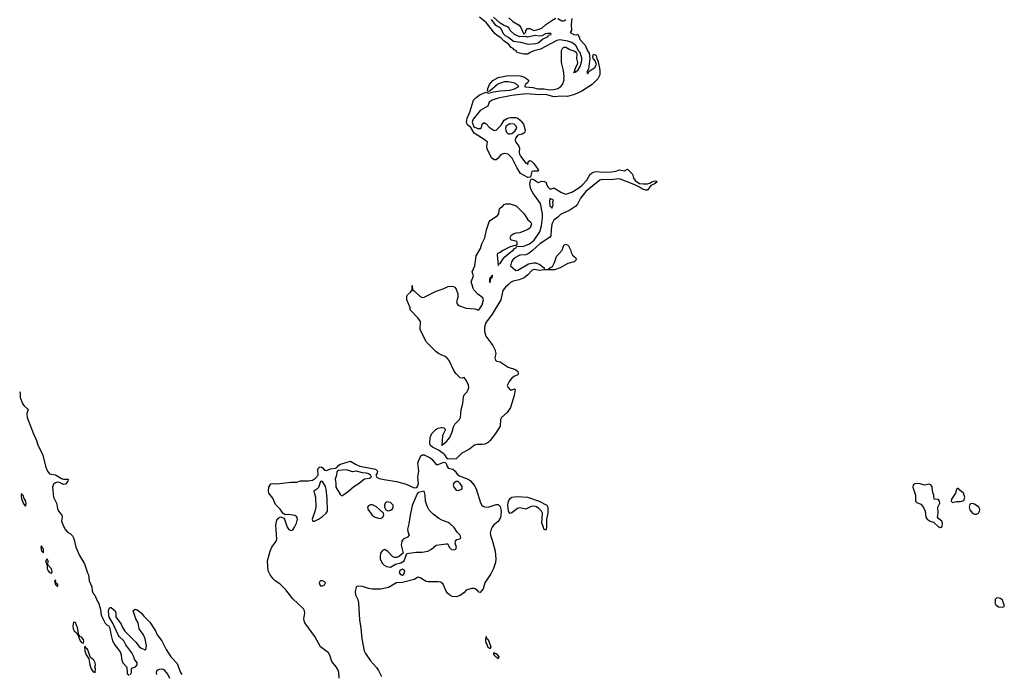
# Model space of a CAD drawing. Header units: inches. Extents: x 2386215 to 2556187, y 580866 to 760840.
# Tile 118 of 203: x 2445771 to 2455649, y 716093 to 722659. Entities that reach past the tile are written whole.
import ezdxf

# ---------------------------------------------------------------- set-up
doc = ezdxf.new("R2010")
doc.units = ezdxf.units.IN
doc.header["$MEASUREMENT"] = 0
for name, color, linetype in [('C4741', 7, 'Continuous'), ('C4751', 7, 'Continuous'), ('C4752', 7, 'Continuous')]:
    doc.layers.add(name, color=color, linetype=linetype)

msp = doc.modelspace()

# ---------------------------------------------------------------- linework, layer by layer
at = {"layer": 'C4741', "color": 5, "elevation": 20}
for points in [[(2450000, 719297.5), (2449972, 719310), (2449945.1, 719330), (2449850, 719426.6), (2449789.7, 719550), (2449792, 719632), (2449767, 719667), (2449688, 719750), (2449687.3, 719767.3), (2449654, 719850), (2449654.6, 719885.4), (2449660.2, 719899.8), (2449692.9, 719927.1), (2449708, 719950), (2449710, 719994), (2449712, 719950), (2449730, 719941), (2449790, 719882), (2449810, 719873.4), (2449830, 719876.3), (2449950, 719935.2), (2450000, 719952.6)], [(2445770.4, 718930), (2445774.8, 718914.8), (2445775.6, 718870), (2445800.1, 718810), (2445814.3, 718790), (2445857.1, 718750), (2445842, 718710), (2445847.6, 718670), (2445910, 718503.7), (2445939, 718439), (2445952.8, 718390), (2445999.8, 718299.8), (2446034.6, 718170), (2446050, 718130.7), (2446070, 718104.9), (2446130, 718094.7), (2446190, 718058.7), (2446210, 718051.7), (2446258, 718050), (2446254.9, 718030), (2446230, 718002), (2446210, 717997.6), (2446170, 718016.9), (2446150, 718019.2), (2446130, 718015.3), (2446110, 717999.7), (2446100.7, 717970), (2446111.4, 717870), (2446141.4, 717810), (2446150, 717758), (2446159.5, 717730), (2446192.9, 717690), (2446196.2, 717670), (2446191.3, 717630), (2446210, 717578.4), (2446230, 717541.7), (2446250, 717518), (2446282.3, 717502.3), (2446301.6, 717481.6), (2446314.6, 717454.6), (2446335, 717370), (2446370, 717283.8), (2446423, 717203), (2446450, 717111.3), (2446460.4, 717090), (2446467, 717030), (2446493.7, 716970), (2446498.3, 716930), (2446510, 716903.8), (2446526.6, 716886.6), (2446547.9, 716830), (2446565.1, 716805.1), (2446582.9, 716742.9), (2446590, 716687), (2446630, 716606.4), (2446650, 716586.7), (2446661.7, 716581.7), (2446675.8, 716555.8), (2446684.2, 716495.8), (2446701.8, 716430), (2446730, 716383.9), (2446779.8, 716319.8), (2446789.5, 716289.5), (2446793.1, 716250), (2446807.7, 716210), (2446844.9, 716164.9), (2446850, 716102.3), (2446870, 716085.5)], [(2450000, 718322.4), (2449978.1, 718338.1), (2449911.5, 718370), (2449889.6, 718390.4), (2449886, 718410), (2449889.7, 718470), (2449905.7, 718510), (2449946.6, 718550), (2449970, 718561.5), (2450000, 718568)], [(2448975.8, 716055.8), (2448971.8, 716111.8), (2448962.9, 716142.9), (2448947, 716170), (2448901.5, 716221.5), (2448883.7, 716283.7), (2448870, 716308), (2448789.8, 716370), (2448731.4, 716471.4), (2448632.9, 716610), (2448624.7, 716630), (2448623.3, 716650), (2448630.9, 716710.9), (2448628.4, 716730), (2448618.6, 716750), (2448510, 716849.1), (2448440.4, 716940.4), (2448380, 717000), (2448333.1, 717030), (2448313.6, 717050), (2448283.4, 717090), (2448263.2, 717130), (2448258.3, 717230), (2448283, 717330), (2448301, 717370), (2448344.1, 717430), (2448352.1, 717450), (2448341, 717590), (2448350, 717638), (2448370, 717662.4), (2448390, 717671.3), (2448419.8, 717659.8), (2448427.9, 717647.9), (2448453.1, 717570), (2448470, 717544.2), (2448490, 717534.9), (2448510, 717543.1), (2448529.7, 717570), (2448548, 717610), (2448558.4, 717650), (2448553, 717673), (2448530, 717687), (2448470, 717695.1), (2448434, 717694), (2448410, 717708), (2448385.2, 717750), (2448338, 717798), (2448310, 717859), (2448270, 717909.3), (2448266.4, 717930), (2448270, 717971), (2448290, 718004), (2448310, 718007.7), (2448350, 718004.9), (2448490, 718021.6), (2448550, 718021.6), (2448590, 718032.2), (2448670, 718032.2), (2448710, 718040.5), (2448740.2, 718059.8), (2448764, 718090), (2448763.7, 718150), (2448770, 718164.7), (2448778, 718170), (2448794.8, 718174.8), (2448810, 718164.7), (2448830, 718141), (2448850, 718136.3), (2448890, 718154.4), (2448939.5, 718160.5), (2448953.2, 718166.8), (2448972.7, 718190), (2448990, 718201.6), (2449090, 718231), (2449140.2, 718200.2), (2449182.5, 718182.5), (2449341, 718150), (2449360.7, 718130), (2449357.3, 718110), (2449344.7, 718090), (2449354.8, 718070), (2449378.5, 718058.5), (2449426, 718046), (2449550, 718028.8), (2449650, 717999.8), (2449730, 717964.9), (2449750, 717967), (2449763.3, 717976.7), (2449772.7, 718007.3), (2449764.8, 718070), (2449775.8, 718130), (2449766.4, 718210), (2449770.9, 718230), (2449796.4, 718283.6), (2449810, 718293.1), (2449830, 718293.2), (2449890, 718263.9), (2449906.8, 718250), (2449950, 718197.7), (2449970, 718198.3), (2450000, 718210)], [(2450000, 717644.2), (2449977.1, 717657.1), (2449920, 717700), (2449880.3, 717740.3), (2449859.5, 717779.5), (2449841.5, 717830), (2449839.8, 717890), (2449830, 717929), (2449770, 717917), (2449757.4, 717902.6), (2449710, 717787), (2449689, 717689), (2449676.7, 717603.3), (2449662, 717550), (2449665.2, 717525.2), (2449678, 717490), (2449662, 717470), (2449618, 717450), (2449606, 717430), (2449598.8, 717390), (2449618, 717310), (2449570, 717273.2), (2449550, 717266), (2449530, 717265.2), (2449510, 717274), (2449465.2, 717325.2), (2449430, 717344), (2449410, 717336), (2449392.3, 717307.7), (2449386.4, 717273.6), (2449388.8, 717251.2), (2449407.1, 717207.1), (2449426.8, 717186.8), (2449450, 717174), (2449490, 717168.9), (2449540.8, 717199.2), (2449596, 717210), (2449629.6, 717230), (2449653.8, 717306.2), (2449750, 717318), (2449810, 717319.8), (2449866, 717330), (2449903.5, 717350), (2449950, 717387), (2450000, 717394.9)], [(2450000, 717013.6), (2449996.6, 717016.6), (2449970, 717021.9), (2449870, 717020.1), (2449850, 717024.3), (2449790, 717061.1), (2449770, 717068), (2449730, 717045.6), (2449610, 717015.3), (2449550, 717010.8), (2449470, 716964.5), (2449393.1, 716946.9), (2449307.7, 716947.7), (2449270, 716954.8), (2449210, 716974.5), (2449164.2, 716975.8), (2449145.3, 716970), (2449137.7, 716922.3), (2449141.7, 716890), (2449162.3, 716842.3), (2449170.1, 716810.1), (2449179.5, 716639.5), (2449194.9, 716554.9), (2449205, 716450), (2449227.9, 716330), (2449241.3, 716301.3), (2449289.4, 716229.4), (2449350, 716162.3), (2449371.1, 716131.1), (2449400.6, 716070)], [(2446881.6, 716090), (2446892.1, 716110), (2446894, 716146), (2446902.9, 716157.1), (2446932.7, 716170), (2446950, 716187.3), (2446949, 716210), (2446924.5, 716244.5), (2446918, 716270), (2446898, 716310), (2446837.2, 716390), (2446817.2, 716430), (2446770, 716473.2), (2446758, 716490), (2446710, 716598), (2446670, 716668), (2446664, 716690), (2446662, 716730), (2446670, 716754), (2446678, 716762), (2446690, 716764.7), (2446730.6, 716730), (2446737.3, 716710), (2446736, 716670), (2446790, 716594.8), (2446802.6, 716562.6), (2446826.1, 716526.1), (2446935.8, 716415.8), (2446970, 716370.7), (2446990, 716354), (2447022, 716342), (2447030, 716334), (2447036.4, 716343.6), (2447042, 716378), (2447029.5, 716450), (2447011.8, 716490), (2446969.6, 716550), (2446960.9, 716610), (2446937.2, 716650), (2446909.3, 716730), (2446930, 716746), (2446950, 716738.8), (2446990.3, 716710.3), (2447016.4, 716676.4), (2447075.6, 716615.6), (2447132.7, 716530), (2447150.5, 716490), (2447198, 716430), (2447241.4, 716341.4), (2447286.4, 716270), (2447350, 716202.8), (2447383, 716110), (2447399.1, 716090)], [(2447278, 716050), (2447255.9, 716095.9), (2447228.7, 716130), (2447210, 716141.2), (2447190, 716145.2), (2447170, 716141.2), (2447148.4, 716131.6), (2447142, 716110), (2447143.8, 716090)]]:
    msp.add_lwpolyline(points, dxfattribs=at)
for points in [[(2449050, 718143), (2448962, 718138), (2448954.4, 718125.6), (2448950.6, 718089.4), (2448936, 718050), (2448942.8, 718010), (2448942, 717970), (2448990, 717892), (2449010, 717884.7), (2449022, 717898), (2449070, 717928.7), (2449122, 717978), (2449175.8, 718010), (2449215.9, 718044.1), (2449230, 718053), (2449278.9, 718061.1), (2449299, 718070), (2449289, 718090), (2449270, 718105.2), (2449252, 718112), (2449210, 718115.1), (2449150, 718132), (2449110, 718124.5)], [(2448810, 718028.7), (2448790, 718028), (2448770, 717968), (2448751.1, 717948.9), (2448722, 717930), (2448738, 717870), (2448742.8, 717770), (2448733.2, 717726.8), (2448704, 717650), (2448710.9, 717630.9), (2448730, 717628.8), (2448770, 717648.5), (2448810, 717677.1), (2448845.6, 717710), (2448858.3, 717730), (2448855.6, 717855.6), (2448845.1, 717950), (2448837.7, 717977.7)], [(2445790, 717908), (2445785.5, 717890), (2445790, 717852), (2445810, 717804), (2445830, 717781), (2445835.4, 717804.6), (2445830, 717837.2), (2445816.9, 717856.9), (2445810, 717882), (2445795.5, 717895.5)], [(2449290, 717794), (2449270, 717782), (2449261, 717770), (2449264.7, 717750), (2449308.8, 717688.8), (2449338.8, 717670), (2449370, 717659.5), (2449390, 717656.4), (2449410, 717666), (2449422.7, 717690), (2449422, 717710), (2449352, 717772), (2449310, 717793.2)], [(2449450, 717822), (2449438, 717810), (2449431.3, 717790), (2449431, 717770), (2449444.5, 717744.5), (2449456.8, 717736.8), (2449470, 717733.4), (2449490, 717739.5), (2449510, 717754), (2449517.4, 717770), (2449517.6, 717790), (2449490, 717816.2)], [(2445990, 717382), (2445982.8, 717370), (2445990, 717332), (2446010, 717312), (2446010, 717352.7), (2445999, 717359)], [(2446048.2, 717251.8), (2446031, 717230), (2446045.5, 717185.5), (2446047.9, 717150), (2446056.4, 717130), (2446070, 717114.9), (2446090, 717106.8), (2446095.8, 717124.2), (2446091.4, 717150), (2446054.5, 717190), (2446055.8, 717230)], [(2449610, 717147), (2449584.9, 717135.1), (2449579.6, 717110), (2449590, 717095.9), (2449610, 717086.1), (2449623.4, 717096.6), (2449633.8, 717130), (2449632.9, 717132.9)], [(2446130, 717042), (2446121, 717030), (2446130, 716994), (2446134, 716994), (2446132, 716990), (2446143.5, 716983.5), (2446150, 716972), (2446153.6, 716990), (2446150, 717002), (2446142, 717002), (2446132.9, 717012.9), (2446134.8, 717025.2)], [(2448810, 717031.3), (2448790, 717030.8), (2448778.9, 717021.1), (2448774.7, 717010), (2448781.2, 716990), (2448790, 716982), (2448810, 716979.4), (2448830, 716989.4), (2448837.8, 717010), (2448825.3, 717025.3)], [(2446310, 716616), (2446303.2, 716576.8), (2446306.7, 716550), (2446317.3, 716530), (2446341.6, 716510), (2446350, 716488), (2446356.4, 716483.6), (2446360.4, 716499.6), (2446358.2, 716530), (2446350, 716559.3), (2446330, 716613.7)], [(2446370, 716486.6), (2446360.7, 716479.3), (2446361.1, 716470), (2446376.8, 716430), (2446390, 716413.4), (2446410, 716405.5), (2446413.6, 716426.4), (2446410, 716443.5), (2446390, 716466.8), (2446374.1, 716474.1)], [(2446427.1, 716372.9), (2446420.7, 716370), (2446425.1, 716330), (2446439.4, 716290), (2446464.4, 716250), (2446474.1, 716190), (2446487.4, 716147.4), (2446510, 716117.6), (2446517.4, 716117.4), (2446530, 716107.9), (2446531, 716149), (2446524.8, 716170), (2446531.3, 716188.7), (2446529.3, 716210), (2446515, 716235), (2446481.3, 716261.3), (2446450, 716344.8), (2446436.4, 716356.4)]]:
    msp.add_lwpolyline(points, close=True, dxfattribs=at)
at = {"layer": 'C4751', "color": 5, "elevation": 20}
for points in [[(2450670, 720000), (2450643.9, 719976.1), (2450618.8, 719941.2), (2450596.5, 719850), (2450510, 719705), (2450445.7, 719614.3), (2450434, 719570), (2450432.6, 719532.6), (2450445.9, 719485.9), (2450517.1, 719390), (2450537.6, 719350), (2450546.3, 719310), (2450539, 719270), (2450543.6, 719243.6), (2450554.9, 719234.9), (2450590, 719227.6), (2450670, 719175.2), (2450746, 719150), (2450767.3, 719130), (2450773, 719110), (2450770, 719098), (2450730, 719079), (2450710, 719064), (2450681, 719030), (2450662.8, 718990), (2450670.8, 718970), (2450690, 718948), (2450712.1, 718947.9), (2450735.3, 718955.3), (2450742, 718950), (2450730.2, 718890.2), (2450694.4, 718770), (2450660.9, 718719.1), (2450605.3, 718670), (2450596, 718650), (2450590, 718582.7), (2450543.6, 718510), (2450490, 718439.7), (2450470, 718418.9), (2450438.5, 718401.5), (2450410, 718396.8), (2450361, 718399), (2450332.7, 718390), (2450284.2, 718350), (2450206, 718310), (2450150, 718256), (2450070, 718251.8), (2450058.4, 718258.4), (2450035.2, 718295.2), (2450024.6, 718304.6), (2450000, 718322.4)], [(2450000, 719952.6), (2450020.3, 719959.7), (2450070, 719983.1), (2450090, 719986.4), (2450123.4, 719983.4), (2450135.3, 719975.3), (2450150, 719954.8), (2450168, 719910), (2450167.9, 719872.1), (2450154, 719830), (2450158.8, 719810), (2450173.2, 719793.2), (2450250, 719766.4), (2450338.3, 719758.3), (2450367.3, 719747.3), (2450370, 719742), (2450385.2, 719754.8), (2450410, 719799.1), (2450425.4, 719850), (2450418.7, 719870), (2450366.4, 719906.4), (2450328.1, 719948.1), (2450321.2, 719961.2), (2450309.8, 720000)], [(2450000, 718568), (2450010, 718570.2), (2450025.1, 718565.1), (2450042, 718550), (2450012.7, 718490), (2450004.7, 718390), (2450010, 718386.8), (2450019, 718401), (2450050, 718426.4), (2450088, 718470), (2450110, 718524.9), (2450124, 718576), (2450137.8, 718602.2), (2450182.7, 718650), (2450192.9, 718670), (2450201.3, 718750), (2450216, 718810), (2450223.3, 718876.7), (2450230, 718896.3), (2450256.4, 718923.6), (2450269.7, 718950), (2450276.9, 718970), (2450274.7, 718994.7), (2450250, 719044), (2450230, 719068.7), (2450210, 719064), (2450190, 719066), (2450150, 719108.2), (2450130, 719134), (2450079.1, 719239.1), (2450062.3, 719262.3), (2450039.7, 719279.7), (2450000, 719297.5)], [(2450000, 718210), (2450030, 718221.7), (2450038.9, 718218.9), (2450049.2, 718209.2), (2450058.3, 718178.3), (2450070, 718160.2), (2450116.1, 718150), (2450139.6, 718130), (2450161.2, 718101.2), (2450183.8, 718083.8), (2450270, 718052.1), (2450290, 718036.9), (2450328.9, 717990), (2450350, 717954.4), (2450394.1, 717814.1), (2450408.9, 717790), (2450420.3, 717780.3), (2450432.9, 717772.9), (2450470, 717771), (2450550, 717796.5), (2450570, 717795.9), (2450590, 717777.4), (2450601.4, 717730), (2450599.5, 717690), (2450593.4, 717666.6), (2450572.9, 717627.1), (2450528.5, 717591.5), (2450510.1, 717569.9), (2450500.8, 717550), (2450492.1, 717510), (2450492.8, 717490), (2450515.3, 717430), (2450542, 717330), (2450548.3, 717250), (2450544.1, 717215.9), (2450524.6, 717155.4), (2450498.9, 717101.1), (2450437.5, 717010), (2450419.7, 716950), (2450390, 716912.3), (2450377.5, 716917.5), (2450368.2, 716930), (2450341.6, 716950), (2450330, 716954.6), (2450305.2, 716954.8), (2450250, 716936.9), (2450225.2, 716910), (2450190, 716882.2), (2450150, 716870.6), (2450110, 716874.7), (2450086.9, 716886.9), (2450060.6, 716910), (2450048, 716928), (2450018, 716998), (2450000, 717013.6)], [(2450000, 717394.9), (2450050, 717402.8), (2450062, 717402), (2450070, 717394), (2450079.1, 717370), (2450104.6, 717344.6), (2450130, 717342.3), (2450146.6, 717350), (2450152.6, 717370), (2450141.2, 717410), (2450142, 717430), (2450155.1, 717444.9), (2450186.3, 717453.7), (2450196.2, 717463.8), (2450189.6, 717490), (2450160.3, 717520.3), (2450130, 717564.4), (2450090, 717601.1), (2450070, 717615), (2450015.5, 717635.5), (2450000, 717644.2)]]:
    msp.add_lwpolyline(points, dxfattribs=at)
at = {"layer": 'C4751', "color": 5}
for points, elevation in [([(2450150, 718028.7), (2450128, 718010), (2450120.5, 717990), (2450126.4, 717970), (2450150, 717940.7), (2450170, 717936), (2450190, 717944.7), (2450210, 717954), (2450210, 717978), (2450190, 718008), (2450170, 718028)], 20), ([(2454790, 718006), (2454750, 718002.7), (2454734.8, 717990), (2454730.7, 717970), (2454759.1, 717890), (2454758, 717830), (2454770, 717818), (2454810, 717801), (2454833.7, 717773.7), (2454854.8, 717730), (2454860.5, 717670), (2454874, 717650), (2454906, 717630), (2454938.5, 717618.5), (2454990, 717570.8), (2455010, 717564.7), (2455024.7, 717575.3), (2455029.2, 717610), (2455021.2, 717630), (2454992.5, 717652.5), (2454979, 717670), (2454983.7, 717710), (2454980.9, 717770), (2455001.2, 717810), (2454999, 717830), (2454990, 717848), (2454946, 717850), (2454942, 717890), (2454932.9, 717912.9), (2454925.2, 717970), (2454920.2, 717980.2), (2454910, 717994), (2454890, 717999), (2454850, 717989.3)], 40), ([(2455190, 717958), (2455182, 717958), (2455170, 717946), (2455158, 717910), (2455117.3, 717850), (2455116, 717830), (2455130, 717816), (2455170, 717826.8), (2455210, 717826), (2455242, 717838), (2455254, 717870), (2455239.3, 717910), (2455201.2, 717941.2)], 40), ([(2451050, 717538), (2451030, 717548), (2451026, 717570), (2451010, 717608), (2451015.1, 717710), (2451004.5, 717730), (2450977.6, 717757.6), (2450954.6, 717774.6), (2450930, 717781.1), (2450902.2, 717777.8), (2450850, 717751.1), (2450790, 717761.8), (2450764.8, 717755.2), (2450710, 717712.1), (2450690, 717706.6), (2450675.5, 717730), (2450668.4, 717790), (2450675.8, 717830), (2450690, 717857), (2450710, 717868.8), (2450763.5, 717876.5), (2450864.7, 717870), (2450984, 717830), (2451058.8, 717790), (2451070.4, 717770.4), (2451070.3, 717710.3), (2451057.1, 717650), (2451056.3, 717563.7)], 20), ([(2455330, 717806), (2455310, 717802), (2455303.5, 717796.5), (2455297.3, 717770), (2455302.5, 717742.5), (2455330, 717710.8), (2455350, 717701), (2455370, 717701), (2455390, 717711), (2455400.9, 717730), (2455402, 717750), (2455392.3, 717770), (2455350, 717800.9)], 40), ([(2455590, 716862), (2455570, 716858), (2455558, 716842), (2455555.3, 716824.7), (2455554.8, 716810), (2455562.8, 716790), (2455590, 716771), (2455630, 716766.8), (2455648, 716772), (2455648.7, 716790), (2455630, 716838), (2455610, 716855.3)], 40), ([(2450490, 716349.2), (2450470, 716360.9), (2450458.8, 716398.8), (2450450, 716409.4), (2450446.2, 716433.8), (2450450, 716472), (2450455.5, 716455.5), (2450470, 716441), (2450497.1, 716370)], 20), ([(2450570, 716249.7), (2450560.2, 716260.2), (2450550, 716263.7), (2450527, 716290), (2450528.9, 716311.1), (2450541.4, 716301.4), (2450550, 716300.7), (2450577.3, 716270)], 20)]:
    msp.add_lwpolyline(points, close=True, dxfattribs=dict(at, elevation=elevation))
at = {"layer": 'C4752', "color": 5, "elevation": 20}
for points in [[(2451310.1, 722670), (2451302, 722610), (2451305.5, 722550), (2451294.8, 722530), (2451331.1, 722508.9), (2451352.3, 722507.7), (2451370, 722514), (2451384.9, 722484.9), (2451390, 722458.8), (2451442.7, 722402.7), (2451466.9, 722346.9), (2451483.4, 722323.4), (2451490.8, 722270.8), (2451477.2, 722162.8), (2451470, 722155.1), (2451461.6, 722130), (2451462.4, 722122.4), (2451470, 722117.3), (2451480.8, 722139.2), (2451540.7, 722179.3), (2451558, 722210), (2451544.8, 722244.8), (2451524.5, 722270), (2451520.9, 722290), (2451527.3, 722312.7), (2451550, 722302.8), (2451557.1, 722290), (2451562, 722262), (2451570.7, 722249.3), (2451584.7, 722190), (2451591.5, 722151.5), (2451590, 722106), (2451570, 722066), (2451514.6, 722010), (2451410, 721942.5), (2451338, 721910), (2451267.6, 721887.6), (2451210.9, 721890.9), (2451130, 721884.8), (2451050, 721908.9), (2450990, 721905.2), (2450850, 721914.2), (2450710, 721898.8), (2450570, 721872.5), (2450510.4, 721850), (2450480.2, 721830), (2450467.1, 721792.9), (2450390, 721747.2), (2450319.3, 721660.7), (2450309.6, 721629.6), (2450325.5, 721585.5), (2450368.5, 721568.5), (2450392, 721568), (2450402.6, 721577.4), (2450410, 721611), (2450430, 721627.7), (2450450, 721613), (2450479.6, 721579.6), (2450532.1, 721547.9), (2450550, 721550.8), (2450600.1, 721599.9), (2450631.5, 721650), (2450664.5, 721670), (2450690, 721677.7), (2450750, 721677.5), (2450770, 721670.2), (2450791.1, 721651.1), (2450823.9, 721610), (2450843.1, 721550), (2450837.7, 721530), (2450830, 721519.7), (2450810.7, 721510), (2450770, 721502), (2450744.6, 721470), (2450741.7, 721450), (2450748.5, 721430), (2450779.6, 721390), (2450784, 721370), (2450780.7, 721330), (2450784.3, 721310), (2450795, 721290), (2450850, 721218.4), (2450858.4, 721218.4), (2450870, 721207.3), (2450872, 721230), (2450878.6, 721241.4), (2450890, 721246), (2450910, 721234.9), (2450930, 721215.8), (2450977, 721150), (2450970, 721140.7), (2450961.7, 721138.3), (2450930, 721141), (2450910, 721136), (2450896.6, 721083.4), (2450890, 721078), (2450870, 721075.9), (2450795.1, 721115.1), (2450757.2, 721177.2), (2450710.6, 721270), (2450670, 721309.6), (2450630, 721316), (2450610, 721309.3), (2450590, 721297.2), (2450570, 721269.2), (2450550, 721252.3), (2450530, 721252), (2450507.3, 721270), (2450461, 721361), (2450456.4, 721390), (2450463, 721430), (2450441.1, 721450), (2450330, 721522.3), (2450296.6, 721576.6), (2450264.6, 721604.6), (2450254.6, 721630), (2450259.9, 721670), (2450286, 721730), (2450325.2, 721850), (2450350, 721878), (2450390, 721907.8), (2450450.9, 721930.9), (2450470, 721920.7), (2450524.8, 721935.2), (2450590, 721944.4), (2450690, 721950.7), (2450735.9, 721964.1), (2450779.5, 721990), (2450756.9, 722010), (2450730, 722024.6), (2450670, 722036), (2450630, 722036), (2450567.2, 722012.8), (2450490, 721944), (2450470, 721939.3), (2450463.9, 721943.9), (2450467.6, 721970), (2450485.9, 722010), (2450518.7, 722050), (2450570, 722078.3), (2450670, 722099.5), (2450790, 722097), (2450827, 722087), (2450856.3, 722070), (2450878, 722050), (2450867.7, 722030), (2450845.7, 722010), (2450836.3, 721990), (2450846.6, 721986.6), (2450918.6, 721978.6), (2450970, 721966.6), (2451030, 721964.5), (2451090, 721955.2), (2451130, 721959), (2451170.3, 721969.7), (2451199.3, 721990), (2451216.8, 722010), (2451234, 722054), (2451229.2, 722070), (2451234, 722086), (2451226, 722150), (2451205.3, 722230), (2451205.2, 722334.8), (2451206.9, 722350), (2451216.9, 722370), (2451230, 722383.1), (2451250, 722383.6), (2451290, 722360.7), (2451341.7, 722341.7), (2451356.3, 722330), (2451360.4, 722310), (2451357.1, 722270), (2451367.2, 722230), (2451364.2, 722210), (2451350, 722186.6), (2451336.4, 722150), (2451338, 722142), (2451327.7, 722130), (2451330, 722127.7), (2451344, 722136), (2451350, 722133), (2451357, 722143), (2451370, 722149.2), (2451393.2, 722190), (2451410.6, 722250), (2451410, 722274), (2451394.5, 722330), (2451381.8, 722341.8), (2451350, 722399.1), (2451310.8, 722430.8), (2451270, 722443.9), (2451190, 722455.9), (2451159.5, 722450), (2450996.8, 722363.2), (2450930, 722345.6), (2450893, 722330), (2450870, 722313.6), (2450830, 722313.6), (2450758, 722330), (2450753.2, 722350), (2450734.2, 722354.2), (2450721.2, 722370), (2450701, 722381), (2450679.7, 722410), (2450627.1, 722447.1), (2450596.6, 722476.6), (2450559.8, 722499.8), (2450539.1, 722519.1), (2450451, 722631), (2450385.2, 722685.2)], [(2450502.2, 722662.2), (2450536.5, 722610), (2450596.3, 722576.3), (2450620.9, 722520.9), (2450640.2, 722500.2), (2450678.8, 722478.8), (2450723.4, 722443.4), (2450793.8, 722433.8), (2450872.4, 722412.4), (2450950, 722420.1), (2450971.8, 722428.2), (2451017, 722463), (2451071.6, 722490), (2451077.5, 722502.5), (2451102, 722510), (2451099, 722519), (2451070, 722521.2), (2451044.5, 722515.5), (2451010, 722497.2), (2450990, 722493.2), (2450940.7, 722499.3), (2450870, 722483.6), (2450850, 722489.2), (2450790, 722487), (2450734.5, 722510), (2450692.3, 722550), (2450676.9, 722576.9), (2450666.3, 722586.3), (2450624, 722604), (2450590, 722624.5), (2450522.8, 722682.8)], [(2450678.9, 722678.9), (2450719.5, 722639.5), (2450782.8, 722602.8), (2450799.8, 722579.8), (2450830, 722514), (2450847.3, 722532.7), (2450848.4, 722551.6), (2450866, 722570), (2450890, 722570.7), (2450930, 722551), (2450970, 722558.8), (2451010, 722574.8), (2451049.2, 722610), (2451108, 722652), (2451150, 722674.8)], [(2451170, 722671), (2451210, 722646.8), (2451230, 722646), (2451250, 722661)], [(2450309.8, 720000), (2450300.9, 720030), (2450322.4, 720090), (2450311.8, 720130), (2450336.4, 720190), (2450349.8, 720290.2), (2450394.6, 720365.4), (2450408.2, 720410), (2450437.4, 720470), (2450455.8, 720550), (2450481, 720630), (2450490, 720645.2), (2450565.8, 720694.2), (2450577.7, 720710), (2450581.6, 720750), (2450589.3, 720770), (2450614.2, 720785.8), (2450630, 720804.7), (2450649, 720811), (2450690, 720810.7), (2450750.6, 720790.6), (2450833.4, 720710), (2450870, 720651.3), (2450896, 720630), (2450906.8, 720610), (2450890.6, 720570), (2450870, 720553.2), (2450790, 720522), (2450750, 720519), (2450730, 720512.7), (2450698.8, 720490), (2450687.3, 720470), (2450690, 720462), (2450702, 720450), (2450750, 720441), (2450757.3, 720430), (2450758, 720402), (2450747.1, 720392.9), (2450730, 720392.3), (2450690, 720380.5), (2450617.2, 720342.8), (2450590, 720324), (2450565.2, 720314.8), (2450561.1, 720298.9), (2450570, 720192), (2450573.1, 720206.9), (2450590, 720214.9), (2450619.8, 720260.2), (2450639.2, 720280.8), (2450681.3, 720318.7), (2450726.6, 720350), (2450736.3, 720363.7), (2450752, 720370), (2450755.3, 720384.7), (2450830, 720387.8), (2450886.6, 720410), (2450931.6, 720448.4), (2450990, 720530.3), (2451007, 720590), (2451017.1, 720670), (2451017.3, 720710), (2450995.4, 720815.4), (2450920.6, 720920.6), (2450899.8, 720959.8), (2450889.9, 721010), (2450894, 721046), (2450901.1, 721058.9), (2450910, 721062.3), (2450933.2, 721053.2), (2450973.1, 721026.9), (2451010, 721040.3), (2451037.3, 721037.3), (2451051, 721030), (2451066.4, 720986.4), (2451090, 720962), (2451110, 720962), (2451130, 720971), (2451207, 720927), (2451250, 720908), (2451310, 720928.9), (2451370, 720964.4), (2451410, 720996.5), (2451461.1, 721050), (2451495.4, 721110), (2451525.6, 721130), (2451550, 721136.1), (2451629.1, 721129.1), (2451708.4, 721131.6), (2451750, 721138), (2451790, 721154), (2451838, 721142), (2451870, 721158), (2451918, 721110), (2451927.7, 721067.7), (2451945.8, 721045.8), (2451990, 721016.4), (2452030, 721011.4), (2452070, 721012.9), (2452098.3, 721021.7), (2452112.2, 721032.2), (2452150, 721042), (2452159.3, 721039.3), (2452162, 721030), (2452135.5, 721010), (2452103.9, 720996.1), (2452070, 720948), (2452051.1, 720948.9), (2452019.1, 720959.1), (2451990, 720978.4), (2451941.3, 721001.3), (2451790, 721061.1), (2451690, 721052.1), (2451610, 721057.3), (2451590, 721048.5), (2451450, 720936.9), (2451395.8, 720870), (2451366, 720810), (2451350, 720788.2), (2451288.7, 720750), (2451195.6, 720704.4), (2451170, 720677.6), (2451130.3, 720649.7), (2451110, 720609), (2451102.3, 720550), (2451101, 720490), (2451086.4, 720473.6), (2450988.6, 720411.4), (2450916.5, 720343.5), (2450881.9, 720318.1), (2450850, 720302), (2450790, 720296.3), (2450773.8, 720290), (2450746.1, 720273.9), (2450719, 720250), (2450705.5, 720230), (2450696.3, 720190), (2450750, 720144), (2450770, 720147.7), (2450874, 720210), (2450930, 720221.6), (2450950, 720219.3), (2450990, 720202), (2451032, 720170), (2451034, 720154), (2451070, 720152), (2451088, 720170), (2451115.6, 720184.4), (2451135.9, 720224.1), (2451156.5, 720283.5), (2451213.6, 720346.4), (2451230, 720398), (2451250, 720406), (2451270, 720398.8), (2451276.3, 720390), (2451297.3, 720350), (2451302.8, 720322.8), (2451318, 720298), (2451352, 720270), (2451354, 720250), (2451334, 720230), (2451270, 720213.2), (2451194.8, 720170), (2451138, 720150), (2451030, 720149.6), (2450990, 720144.7), (2450930, 720152), (2450913.7, 720146.3), (2450870, 720098.4), (2450831.1, 720068.9), (2450780.7, 720050), (2450722.1, 720037.9), (2450696.1, 720023.9), (2450670, 720000)]]:
    msp.add_lwpolyline(points, dxfattribs=at)
for points in [[(2450687, 721613), (2450670, 721605.7), (2450651.8, 721590), (2450645.7, 721570), (2450647.6, 721550), (2450656.5, 721530), (2450670, 721514), (2450690, 721512.9), (2450710, 721519), (2450739.6, 721540.4), (2450758.4, 721570), (2450753, 721590), (2450731.4, 721611.4)], [(2451090, 720866), (2451085.2, 720834.8), (2451090, 720792), (2451103, 720783), (2451110, 720768.9), (2451119.3, 720790), (2451122, 720810), (2451118, 720830), (2451126, 720850)], [(2450510, 720096), (2450502, 720082), (2450503.6, 720076.4), (2450490, 720072.7), (2450482.8, 720050), (2450485.4, 720025.4), (2450490, 720022), (2450496.4, 720063.6), (2450510.8, 720070), (2450513.3, 720093.3)]]:
    msp.add_lwpolyline(points, close=True, dxfattribs=at)

doc.saveas('drawing.dxf')
